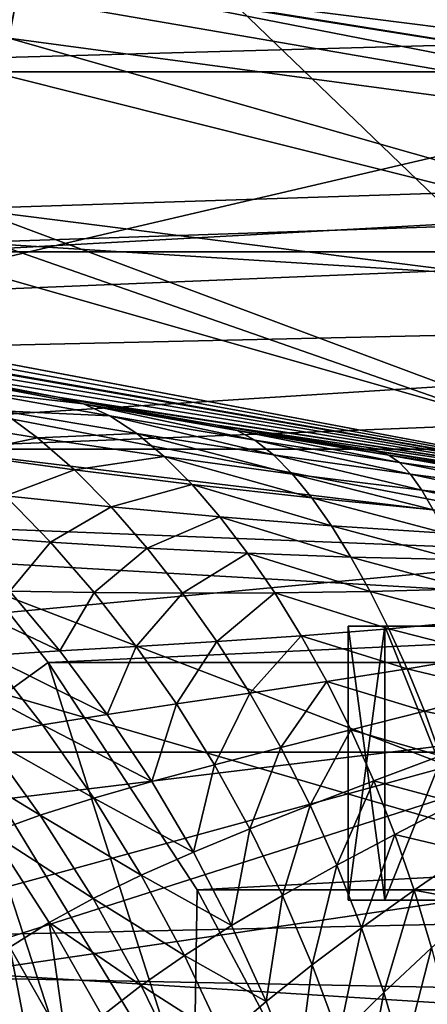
# Model space of a CAD drawing. Header units: metres. Extents: x -25 to 31, y -154 to 31.
# Tile 33 of 110: x -4.099 to -3.355, y -22.99 to -21.194. Entities that reach past the tile are written whole.
import ezdxf

# ---------------------------------------------------------------- set-up
doc = ezdxf.new("R2010")
doc.units = ezdxf.units.M
doc.layers.add('solid_FIT-WB-M-WASTE', color=7, linetype='CONTINUOUS')

msp = doc.modelspace()

# ---------------------------------------------------------------- linework, layer by layer
at = {"layer": 'solid_FIT-WB-M-WASTE'}
for points in [[(-15.000001, -77.891708, 125), (-14.999984, -138, 125), (15, -17.783419, 125)], [(5.305906, -19.801447, 125), (-15.000001, -77.891708, 125), (15, -17.783419, 125)], [(-14.999984, -138, 125), (15, -138, 125), (15, -17.783419, 125)], [(-2.676115, -20.324575, 125), (-5.306099, -19.801395, 125), (-15.000001, -77.891708, 125)], [(5.305906, -19.801447, 125), (2.675925, -20.3246, 125), (-15.000001, -77.891708, 125)], [(-2.758543, -22.078339, 129.050003), (-5.474272, -21.566057, 129.050003), (-5.055322, -19.866899, 129.050003)], [(-2.758543, -22.078339, 129.050003), (-5.055322, -19.866899, 129.050003), (-2.547717, -20.34107, 129.050003)], [(-2.676115, -20.324575, 125), (-15.000001, -77.891708, 125), (-0.000092, -20.500006, 125)], [(2.675925, -20.3246, 125), (-0.000092, -20.500006, 125), (-15.000001, -77.891708, 125)], [(-12.181936, -20.562353), (-9.548217, -21.909849), (-4.028679, -21.119179)], [(-5.468138, -20.994802, 158.550003), (-5.067844, -21.288799, 158.550003), (5.468137, -20.994802, 158.550003)], [(-5.067844, -21.288799, 158.550003), (5.067843, -21.288799, 158.550003), (5.468137, -20.994802, 158.550003)], [(-13.342213, -21.023682, -5), (13.342201, -21.023689, -5), (10.602073, -22.530115, -5)], [(-13.342213, -21.023682, -5), (10.602073, -22.530115, -5), (-10.602078, -22.530111, -5)], [(-4.104028, -21.151672, 95.959549), (-4.095239, -21.106375, 95), (-2.066794, -21.502686, 96.423149)], [(-4.028679, -21.119179), (-2.739476, -21.324757, 95), (-4.095239, -21.106375, 95)], [(-2.066794, -21.502686, 96.423149), (-4.095239, -21.106375, 95), (-2.739476, -21.324757, 95)], [(-9.548217, -21.909849), (-1.349988, -21.457575), (-4.028679, -21.119179)], [(-4.028679, -21.119179), (-1.349988, -21.457575), (-2.739476, -21.324757, 95)], [(-7.667503, -21.651499, 106.778709), (-7.978201, -21.141781, 106.778709), (7.978201, -21.141781, 106.778709)], [(-7.667503, -21.651499, 106.778709), (7.978201, -21.141781, 106.778709), (-7.364358, -22.120197, 106.778709)], [(-7.364358, -22.120197, 106.778709), (7.978201, -21.141781, 106.778709), (-7.064986, -22.550722, 106.778709)], [(-7.064986, -22.550722, 106.778709), (7.978201, -21.141781, 106.778709), (-6.771459, -22.937803, 106.778709)], [(-6.771459, -22.937803, 106.778709), (7.978201, -21.141781, 106.778709), (-6.493142, -23.269657, 106.778709)], [(-6.493142, -23.269657, 106.778709), (7.978201, -21.141781, 106.778709), (-6.236388, -23.543308, 106.778709)], [(-6.236388, -23.543308, 106.778709), (7.978201, -21.141781, 106.778709), (-6.001215, -23.765154, 106.778709)], [(-6.001215, -23.765154, 106.778709), (7.978201, -21.141781, 106.778709), (-5.78511, -23.943748, 106.778709)], [(-5.78511, -23.943748, 106.778709), (7.978201, -21.141781, 106.778709), (-5.586013, -24.086254, 106.778709)], [(-5.586013, -24.086254, 106.778709), (7.978201, -21.141781, 106.778709), (-5.509861, -24.135017, 106.778709)], [(-5.400887, -24.199436, 106.778709), (-5.509861, -24.135017, 106.778709), (7.978201, -21.141781, 106.778709)], [(-5.400887, -24.199436, 106.778709), (7.978201, -21.141781, 106.778709), (-5.060112, -24.358234, 106.778709)], [(-5.060112, -24.358234, 106.778709), (7.978201, -21.141781, 106.778709), (-4.743555, -24.447689, 106.778709)], [(-2.382707, -24.789381, 106.778709), (-4.743555, -24.447689, 106.778709), (7.978201, -21.141781, 106.778709)], [(-2.031657, -21.137114, 103.767555), (-4.105429, -21.15889, 104.127815), (-4.199654, -21.64451, 104.639137)], [(-2.137061, -22.233732, 104.913368), (-2.031657, -21.137114, 103.767555), (-4.199654, -21.64451, 104.639137)], [(-4.118689, -21.227232, 96.564316), (-4.104028, -21.151672, 95.959549), (-2.066794, -21.502686, 96.423149)], [(-4.131599, -21.293772, 96.944588), (-4.118689, -21.227232, 96.564316), (-2.095812, -21.804579, 97.817322)], [(-4.118689, -21.227232, 96.564316), (-2.066794, -21.502686, 96.423149), (-2.095812, -21.804579, 97.817322)], [(-5.067844, -21.288799, 158.550003), (-4.695453, -21.61738, 158.550003), (5.067843, -21.288799, 158.550003)], [(-4.695453, -21.61738, 158.550003), (4.695452, -21.617382, 158.550003), (5.067843, -21.288799, 158.550003)], [(-4.179438, -21.540325, 97.940323), (-4.131599, -21.293772, 96.944588), (-2.095812, -21.804579, 97.817322)], [(-9.548217, -21.909849), (10.52577, -21.457355), (1.349988, -21.457575)], [(-9.548217, -21.909849), (7.794191, -22.593374), (10.52577, -21.457355)], [(-9.548217, -21.909849), (1.349988, -21.457575), (-1.349988, -21.457575)], [(-4.188462, -21.586834, 98.090126), (-4.179438, -21.540325, 97.940323), (-2.143517, -22.300901, 99.154152)], [(-4.179438, -21.540325, 97.940323), (-2.095812, -21.804579, 97.817322), (-2.143517, -22.300901, 99.154152)], [(-5.473475, -21.566259, 144.890045), (-5.474272, -21.566057, 129.050003), (-2.758543, -22.078339, 129.050003)], [(-5.200715, -21.633656, 144.843475), (-5.473475, -21.566259, 144.890045), (-2.758543, -22.078339, 129.050003)], [(-4.248482, -21.896172, 98.929794), (-4.188462, -21.586834, 98.090126), (-2.143517, -22.300901, 99.154152)], [(-4.695453, -21.61738, 158.550003), (-4.354286, -21.977526, 158.550003), (4.695452, -21.617382, 158.550003)], [(-4.354286, -21.977526, 158.550003), (4.354285, -21.977526, 158.550003), (4.695452, -21.617382, 158.550003)], [(-4.913558, -21.700678, 144.807938), (-5.200715, -21.633656, 144.843475), (-2.758543, -22.078339, 129.050003)], [(-2.137061, -22.233732, 104.913368), (-4.199654, -21.64451, 104.639137), (-4.264186, -21.977104, 104.960052)], [(-4.865234, -21.711563, 144.803085), (-4.913558, -21.700678, 144.807938), (-2.758543, -22.078339, 129.050003)], [(-4.623773, -21.764265, 144.78302), (-4.865234, -21.711563, 144.803085), (-2.758543, -22.078339, 129.050003)], [(-4.326455, -21.825314, 144.766266), (-4.623773, -21.764265, 144.78302), (-2.758543, -22.078339, 129.050003)], [(-4.029144, -21.882151, 144.756226), (-4.326455, -21.825314, 144.766266), (-2.758543, -22.078339, 129.050003)], [(-4.029144, -21.882151, 144.756226), (-4.262784, -21.842339, 144.87999), (-4.326455, -21.825314, 144.766266)], [(-3.982323, -21.894777, 144.859879), (-4.19849, -21.869436, 144.985687), (-4.262784, -21.842339, 144.87999)], [(-3.982323, -21.894777, 144.859879), (-4.262784, -21.842339, 144.87999), (-4.029144, -21.882151, 144.756226)], [(-3.934622, -21.916695, 144.957306), (-4.132731, -21.907516, 145.082718), (-4.19849, -21.869436, 144.985687)], [(-3.982323, -21.894777, 144.859879), (-3.934622, -21.916695, 144.957306), (-4.19849, -21.869436, 144.985687)], [(-3.992024, -21.888952, 144.755341), (-4.029144, -21.882151, 144.756226), (-2.758543, -22.078339, 129.050003)], [(-3.702239, -21.943468, 144.844391), (-3.982323, -21.894777, 144.859879), (-4.029144, -21.882151, 144.756226)], [(-3.702239, -21.943468, 144.844391), (-4.029144, -21.882151, 144.756226), (-3.992024, -21.888952, 144.755341)], [(-4.302843, -22.17634, 99.539879), (-4.248482, -21.896172, 98.929794), (-2.143517, -22.300901, 99.154152)], [(-3.738717, -21.933638, 144.750977), (-3.992024, -21.888952, 144.755341), (-2.758543, -22.078339, 129.050003)], [(-3.738717, -21.933638, 144.750977), (-3.702239, -21.943468, 144.844391), (-3.992024, -21.888952, 144.755341)], [(-3.66968, -21.96085, 144.933212), (-3.934622, -21.916695, 144.957306), (-3.982323, -21.894777, 144.859879)], [(-3.702239, -21.943468, 144.844391), (-3.66968, -21.96085, 144.933212), (-3.982323, -21.894777, 144.859879)], [(-9.548217, -21.909849), (-6.768194, -22.921638), (7.794191, -22.593374)], [(-4.132731, -21.907516, 145.082718), (-4.066063, -21.956293, 145.170944), (-4.291735, -21.92004, 145.214996)], [(-3.885448, -21.948748, 145.047821), (-4.066063, -21.956293, 145.170944), (-4.132731, -21.907516, 145.082718)], [(-3.934622, -21.916695, 144.957306), (-3.885448, -21.948748, 145.047821), (-4.132731, -21.907516, 145.082718)], [(-3.635837, -21.987328, 145.016876), (-3.885448, -21.948748, 145.047821), (-3.934622, -21.916695, 144.957306)], [(-3.66968, -21.96085, 144.933212), (-3.635837, -21.987328, 145.016876), (-3.934622, -21.916695, 144.957306)], [(-4.066063, -21.956293, 145.170944), (-4.20779, -21.986485, 145.297607), (-4.291735, -21.92004, 145.214996)], [(-3.35, -21.996363, 139.550003), (-3.738717, -21.933638, 144.750977), (-2.758543, -22.078339, 129.050003)], [(-3.425246, -21.988026, 144.832291), (-3.702239, -21.943468, 144.844391), (-3.738717, -21.933638, 144.750977)], [(-3.425246, -21.988026, 144.832291), (-3.738717, -21.933638, 144.750977), (-3.44547, -21.981611, 144.749054)], [(-3.35, -21.996363, 139.550003), (-3.44547, -21.981611, 144.749054), (-3.738717, -21.933638, 144.750977)], [(-3.885448, -21.948748, 145.047821), (-3.835268, -21.990675, 145.131134), (-4.066063, -21.956293, 145.170944)], [(-3.601078, -22.022682, 145.094986), (-3.835268, -21.990675, 145.131134), (-3.885448, -21.948748, 145.047821)], [(-3.635837, -21.987328, 145.016876), (-3.601078, -22.022682, 145.094986), (-3.885448, -21.948748, 145.047821)], [(-3.406092, -22.001492, 144.912338), (-3.66968, -21.96085, 144.933212), (-3.702239, -21.943468, 144.844391)], [(-3.425246, -21.988026, 144.832291), (-3.406092, -22.001492, 144.912338), (-3.702239, -21.943468, 144.844391)], [(-4.066063, -21.956293, 145.170944), (-3.999047, -22.014944, 145.250504), (-4.20779, -21.986485, 145.297607)], [(-3.835268, -21.990675, 145.131134), (-3.999047, -22.014944, 145.250504), (-4.066063, -21.956293, 145.170944)], [(-3.386068, -22.022823, 144.988907), (-3.635837, -21.987328, 145.016876), (-3.66968, -21.96085, 144.933212)], [(-3.406092, -22.001492, 144.912338), (-3.386068, -22.022823, 144.988907), (-3.66968, -21.96085, 144.933212)], [(-2.137061, -22.233732, 104.913368), (-4.264186, -21.977104, 104.960052), (-4.435803, -22.861595, 105.71505)], [(-4.354286, -21.977526, 158.550003), (-4.046856, -22.366396, 158.550003), (4.354285, -21.977526, 158.550003)], [(-4.214855, -22.487425, 158.522736), (-4.046856, -22.366396, 158.550003), (-4.354286, -21.977526, 158.550003)], [(-3.999047, -22.014944, 145.250504), (-4.124545, -22.062408, 145.370697), (-4.20779, -21.986485, 145.297607)], [(-4.046856, -22.366396, 158.550003), (4.046855, -22.366396, 158.550003), (4.354285, -21.977526, 158.550003)], [(-3.365426, -22.05184, 145.061569), (-3.601078, -22.022682, 145.094986), (-3.635837, -21.987328, 145.016876)], [(-3.386068, -22.022823, 144.988907), (-3.365426, -22.05184, 145.061569), (-3.635837, -21.987328, 145.016876)], [(-3.154156, -22.028164, 144.822174), (-3.425246, -21.988026, 144.832291), (-3.44547, -21.981611, 144.749054)], [(-3.154156, -22.028164, 144.822174), (-3.44547, -21.981611, 144.749054), (-3.1702, -22.022995, 144.748795)], [(-3.286204, -22.005985, 140.200653), (-3.1702, -22.022995, 144.748795), (-3.44547, -21.981611, 144.749054)], [(-3.286204, -22.005985, 140.200653), (-3.44547, -21.981611, 144.749054), (-3.35, -21.996363, 139.550003)], [(-3.14639, -22.038271, 144.893356), (-3.406092, -22.001492, 144.912338), (-3.425246, -21.988026, 144.832291)], [(-3.154156, -22.028164, 144.822174), (-3.14639, -22.038271, 144.893356), (-3.425246, -21.988026, 144.832291)], [(-3.835268, -21.990675, 145.131134), (-3.784534, -22.041698, 145.20726), (-3.999047, -22.014944, 145.250504)], [(-3.565742, -22.066219, 145.167435), (-3.784534, -22.041698, 145.20726), (-3.835268, -21.990675, 145.131134)], [(-3.601078, -22.022682, 145.094986), (-3.565742, -22.066219, 145.167435), (-3.835268, -21.990675, 145.131134)], [(-3.138392, -22.054813, 144.962585), (-3.386068, -22.022823, 144.988907), (-3.406092, -22.001492, 144.912338)], [(-3.14639, -22.038271, 144.893356), (-3.138392, -22.054813, 144.962585), (-3.406092, -22.001492, 144.912338)], [(-3.999047, -22.014944, 145.250504), (-3.932259, -22.08242, 145.321747), (-4.124545, -22.062408, 145.370697)], [(-3.784534, -22.041698, 145.20726), (-3.932259, -22.08242, 145.321747), (-3.999047, -22.014944, 145.250504)], [(-3.344386, -22.08799, 145.130035), (-3.565742, -22.066219, 145.167435), (-3.601078, -22.022682, 145.094986)], [(-3.365426, -22.05184, 145.061569), (-3.344386, -22.08799, 145.130035), (-3.601078, -22.022682, 145.094986)], [(-3.130287, -22.077663, 145.029404), (-3.365426, -22.05184, 145.061569), (-3.386068, -22.022823, 144.988907)], [(-3.138392, -22.054813, 144.962585), (-3.130287, -22.077663, 145.029404), (-3.386068, -22.022823, 144.988907)], [(-3.784534, -22.041698, 145.20726), (-3.733699, -22.100817, 145.276382), (-3.932259, -22.08242, 145.321747)], [(-3.530159, -22.117046, 145.234207), (-3.733699, -22.100817, 145.276382), (-3.784534, -22.041698, 145.20726)], [(-3.565742, -22.066219, 145.167435), (-3.530159, -22.117046, 145.234207), (-3.784534, -22.041698, 145.20726)], [(-3.122175, -22.106461, 145.09346), (-3.344386, -22.08799, 145.130035), (-3.365426, -22.05184, 145.061569)], [(-3.130287, -22.077663, 145.029404), (-3.122175, -22.106461, 145.09346), (-3.365426, -22.05184, 145.061569)], [(-4.124545, -22.062408, 145.370697), (-4.042717, -22.146755, 145.43486), (-4.211553, -22.134821, 145.487686)], [(-3.932259, -22.08242, 145.321747), (-4.042717, -22.146755, 145.43486), (-4.124545, -22.062408, 145.370697)], [(-3.323155, -22.130558, 145.194183), (-3.530159, -22.117046, 145.234207), (-3.565742, -22.066219, 145.167435)], [(-3.344386, -22.08799, 145.130035), (-3.323155, -22.130558, 145.194183), (-3.565742, -22.066219, 145.167435)], [(-3.932259, -22.08242, 145.321747), (-3.866288, -22.157669, 145.385147), (-4.042717, -22.146755, 145.43486)], [(-3.733699, -22.100817, 145.276382), (-3.866288, -22.157669, 145.385147), (-3.932259, -22.08242, 145.321747)], [(-3.733699, -22.100817, 145.276382), (-3.683226, -22.16703, 145.338776), (-3.866288, -22.157669, 145.385147)], [(-3.494663, -22.174274, 145.29541), (-3.683226, -22.16703, 145.338776), (-3.733699, -22.100817, 145.276382)], [(-3.530159, -22.117046, 145.234207), (-3.494663, -22.174274, 145.29541), (-3.733699, -22.100817, 145.276382)], [(-3.301942, -22.178825, 145.253922), (-3.494663, -22.174274, 145.29541), (-3.530159, -22.117046, 145.234207)], [(-3.323155, -22.130558, 145.194183), (-3.301942, -22.178825, 145.253922), (-3.530159, -22.117046, 145.234207)], [(-4.042717, -22.146755, 145.43486), (-4.116659, -22.236464, 145.543228), (-4.211553, -22.134821, 145.487686)], [(-4.042717, -22.146755, 145.43486), (-3.963031, -22.238604, 145.490784), (-4.116659, -22.236464, 145.543228)], [(-3.866288, -22.157669, 145.385147), (-3.963031, -22.238604, 145.490784), (-4.042717, -22.146755, 145.43486)], [(-3.866288, -22.157669, 145.385147), (-3.801736, -22.239788, 145.441193), (-3.963031, -22.238604, 145.490784)], [(-3.683226, -22.16703, 145.338776), (-3.801736, -22.239788, 145.441193), (-3.866288, -22.157669, 145.385147)], [(-3.683226, -22.16703, 145.338776), (-3.633594, -22.239492, 145.394775), (-3.801736, -22.239788, 145.441193)], [(-3.459605, -22.23715, 145.351196), (-3.633594, -22.239492, 145.394775), (-3.683226, -22.16703, 145.338776)], [(-3.494663, -22.174274, 145.29541), (-3.459605, -22.23715, 145.351196), (-3.683226, -22.16703, 145.338776)], [(-4.338995, -22.362665, 99.894562), (-4.302843, -22.17634, 99.539879), (-2.20894, -22.98155, 100.40641)], [(-4.302843, -22.17634, 99.539879), (-2.143517, -22.300901, 99.154152), (-2.20894, -22.98155, 100.40641)], [(-3.280967, -22.232178, 145.309219), (-3.459605, -22.23715, 145.351196), (-3.494663, -22.174274, 145.29541)], [(-3.301942, -22.178825, 145.253922), (-3.280967, -22.232178, 145.309219), (-3.494663, -22.174274, 145.29541)], [(-2.137061, -22.233732, 104.913368), (-4.435803, -22.861595, 105.71505), (-4.45808, -22.97641, 105.80368)], [(-2.254621, -23.456808, 105.921738), (-2.137061, -22.233732, 104.913368), (-4.45808, -22.97641, 105.80368)], [(-4.02555, -22.345514, 145.590469), (-4.156498, -22.353546, 145.643768), (-4.261687, -22.234047, 145.597855)], [(-4.116659, -22.236464, 145.543228), (-4.02555, -22.345514, 145.590469), (-4.261687, -22.234047, 145.597855)], [(-3.963031, -22.238604, 145.490784), (-4.02555, -22.345514, 145.590469), (-4.116659, -22.236464, 145.543228)], [(-3.963031, -22.238604, 145.490784), (-3.886196, -22.337252, 145.539078), (-4.02555, -22.345514, 145.590469)], [(-3.801736, -22.239788, 145.441193), (-3.886196, -22.337252, 145.539078), (-3.963031, -22.238604, 145.490784)], [(-3.801736, -22.239788, 145.441193), (-3.739205, -22.32811, 145.490356), (-3.886196, -22.337252, 145.539078)], [(-3.633594, -22.239492, 145.394775), (-3.739205, -22.32811, 145.490356), (-3.801736, -22.239788, 145.441193)], [(-3.633594, -22.239492, 145.394775), (-3.585289, -22.317585, 145.444672), (-3.739205, -22.32811, 145.490356)], [(-3.459605, -22.23715, 145.351196), (-3.425353, -22.305124, 145.401672), (-3.633594, -22.239492, 145.394775)], [(-3.425353, -22.305124, 145.401672), (-3.585289, -22.317585, 145.444672), (-3.633594, -22.239492, 145.394775)], [(-3.280967, -22.232178, 145.309219), (-3.260468, -22.290159, 145.359985), (-3.459605, -22.23715, 145.351196)], [(-3.260468, -22.290159, 145.359985), (-3.425353, -22.305124, 145.401672), (-3.459605, -22.23715, 145.351196)], [(-3.260468, -22.290159, 145.359985), (-3.240691, -22.352474, 145.406143), (-3.425353, -22.305124, 145.401672)], [(-3.425353, -22.305124, 145.401672), (-3.392277, -22.377863, 145.446869), (-3.585289, -22.317585, 145.444672)], [(-3.5, -22.299999, 139.550003), (-3.5, -22.799999, 139.550003), (-3.432754, -22.799999, 140.232788)], [(-3.432754, -22.299999, 138.867218), (-3.432753, -22.799999, 138.867218), (-3.5, -22.799999, 139.550003)], [(-3.432754, -22.299999, 138.867218), (-3.5, -22.799999, 139.550003), (-3.5, -22.299999, 139.550003)], [(-3.432753, -22.299999, 140.232788), (-3.5, -22.299999, 139.550003), (-3.432754, -22.799999, 140.232788)], [(-3.35, -22.299999, 139.550003), (-3.5, -22.299999, 139.550003), (-3.432753, -22.299999, 140.232788)], [(-3.285635, -22.299999, 138.896469), (-3.432754, -22.299999, 138.867218), (-3.5, -22.299999, 139.550003)], [(-3.35, -22.299999, 139.550003), (-3.285635, -22.299999, 138.896469), (-3.5, -22.299999, 139.550003)], [(-3.432753, -22.299999, 140.232788), (-3.432754, -22.799999, 140.232788), (-3.233574, -22.799999, 140.889404)], [(-3.432754, -22.299999, 138.867218), (-3.233574, -22.299999, 138.210602), (-3.432753, -22.799999, 138.867218)], [(-3.094987, -22.299999, 138.26799), (-3.233574, -22.299999, 138.210602), (-3.432754, -22.299999, 138.867218)], [(-3.285635, -22.299999, 138.896469), (-3.094987, -22.299999, 138.26799), (-3.432754, -22.299999, 138.867218)], [(-3.233572, -22.299999, 140.889404), (-3.432753, -22.299999, 140.232788), (-3.233574, -22.799999, 140.889404)], [(-3.233574, -22.299999, 138.210602), (-3.233572, -22.799999, 138.210587), (-3.432753, -22.799999, 138.867218)], [(-3.094989, -22.299999, 140.832001), (-3.432753, -22.299999, 140.232788), (-3.233572, -22.299999, 140.889404)], [(-3.285635, -22.299999, 140.203537), (-3.35, -22.299999, 139.550003), (-3.432753, -22.299999, 140.232788)], [(-3.094989, -22.299999, 140.832001), (-3.285635, -22.299999, 140.203537), (-3.432753, -22.299999, 140.232788)], [(-3.240691, -22.352474, 145.406143), (-3.392277, -22.377863, 145.446869), (-3.425353, -22.305124, 145.401672)], [(-3.739205, -22.32811, 145.490356), (-3.812885, -22.442215, 145.580215), (-3.886196, -22.337252, 145.539078)], [(-3.739205, -22.32811, 145.490356), (-3.679277, -22.422203, 145.532959), (-3.812885, -22.442215, 145.580215)], [(-3.585289, -22.317585, 145.444672), (-3.679277, -22.422203, 145.532959), (-3.739205, -22.32811, 145.490356)], [(-3.585289, -22.317585, 145.444672), (-3.538796, -22.400925, 145.488647), (-3.679277, -22.422203, 145.532959)], [(-3.392277, -22.377863, 145.446869), (-3.538796, -22.400925, 145.488647), (-3.585289, -22.317585, 145.444672)], [(-4.02555, -22.345514, 145.590469), (-3.938983, -22.461439, 145.63002), (-4.156498, -22.353546, 145.643768)], [(-3.886196, -22.337252, 145.539078), (-3.938983, -22.461439, 145.63002), (-4.02555, -22.345514, 145.590469)], [(-3.886196, -22.337252, 145.539078), (-3.812885, -22.442215, 145.580215), (-3.938983, -22.461439, 145.63002)], [(-4.450478, -22.937235, 100.815659), (-4.338995, -22.362665, 99.894562), (-2.20894, -22.98155, 100.40641)], [(-4.156498, -22.353546, 145.643768), (-4.056935, -22.480478, 145.68158), (-4.278292, -22.361994, 145.697983)], [(-4.056935, -22.480478, 145.68158), (-4.16618, -22.499922, 145.733841), (-4.278292, -22.361994, 145.697983)], [(-4.214855, -22.487425, 158.522736), (-3.782097, -23.19924, 158.522736), (-4.046856, -22.366396, 158.550003)], [(-3.938983, -22.461439, 145.63002), (-4.056935, -22.480478, 145.68158), (-4.156498, -22.353546, 145.643768)], [(-4.046856, -22.366396, 158.550003), (-3.775351, -22.781145, 158.550003), (4.046855, -22.366396, 158.550003)], [(-3.782097, -23.19924, 158.522736), (-3.775351, -22.781145, 158.550003), (-4.046856, -22.366396, 158.550003)], [(-3.775351, -22.781145, 158.550003), (3.77535, -22.781147, 158.550003), (4.046855, -22.366396, 158.550003)], [(-3.240691, -22.352474, 145.406143), (-3.221888, -22.418943, 145.447464), (-3.392277, -22.377863, 145.446869)], [(-3.392277, -22.377863, 145.446869), (-3.360744, -22.455179, 145.486694), (-3.538796, -22.400925, 145.488647)], [(-3.221888, -22.418943, 145.447464), (-3.360744, -22.455179, 145.486694), (-3.392277, -22.377863, 145.446869)], [(-3.538796, -22.400925, 145.488647), (-3.622491, -22.521799, 145.569214), (-3.679277, -22.422203, 145.532959)], [(-3.538796, -22.400925, 145.488647), (-3.494575, -22.489298, 145.526749), (-3.622491, -22.521799, 145.569214)], [(-3.360744, -22.455179, 145.486694), (-3.494575, -22.489298, 145.526749), (-3.538796, -22.400925, 145.488647)], [(-3.221888, -22.418943, 145.447464), (-3.204295, -22.489405, 145.483612), (-3.360744, -22.455179, 145.486694)], [(-3.679277, -22.422203, 145.532959), (-3.7437, -22.553164, 145.614532), (-3.812885, -22.442215, 145.580215)], [(-3.679277, -22.422203, 145.532959), (-3.622491, -22.521799, 145.569214), (-3.7437, -22.553164, 145.614532)], [(-3.812885, -22.442215, 145.580215), (-3.857617, -22.58383, 145.662354), (-3.938983, -22.461439, 145.63002)], [(-3.812885, -22.442215, 145.580215), (-3.7437, -22.553164, 145.614532), (-3.857617, -22.58383, 145.662354)], [(-3.360744, -22.455179, 145.486694), (-3.331091, -22.536917, 145.520889), (-3.494575, -22.489298, 145.526749)], [(-3.204295, -22.489405, 145.483612), (-3.331091, -22.536917, 145.520889), (-3.360744, -22.455179, 145.486694)], [(-3.938983, -22.461439, 145.63002), (-3.857617, -22.58383, 145.662354), (-4.056935, -22.480478, 145.68158)], [(-4.371553, -22.600311, 158.442719), (-3.954438, -23.286396, 158.442719), (-4.214855, -22.487425, 158.522736)], [(-3.954438, -23.286396, 158.442719), (-3.782097, -23.19924, 158.522736), (-4.214855, -22.487425, 158.522736)], [(-4.056935, -22.480478, 145.68158), (-3.963713, -22.614349, 145.711868), (-4.16618, -22.499922, 145.733841)], [(-3.857617, -22.58383, 145.662354), (-3.963713, -22.614349, 145.711868), (-4.056935, -22.480478, 145.68158)], [(-3.494575, -22.489298, 145.526749), (-3.569311, -22.626663, 145.599045), (-3.622491, -22.521799, 145.569214)], [(-3.494575, -22.489298, 145.526749), (-3.453038, -22.58252, 145.558807), (-3.569311, -22.626663, 145.599045)], [(-3.331091, -22.536917, 145.520889), (-3.453038, -22.58252, 145.558807), (-3.494575, -22.489298, 145.526749)], [(-4.16618, -22.499922, 145.733841), (-4.061581, -22.645252, 145.762009), (-4.266171, -22.520462, 145.785645)], [(-3.963713, -22.614349, 145.711868), (-4.061581, -22.645252, 145.762009), (-4.16618, -22.499922, 145.733841)], [(-4.061581, -22.645252, 145.762009), (-4.150887, -22.677156, 145.81163), (-4.266171, -22.520462, 145.785645)], [(-3.622491, -22.521799, 145.569214), (-3.679146, -22.669792, 145.64212), (-3.7437, -22.553164, 145.614532)], [(-3.622491, -22.521799, 145.569214), (-3.569311, -22.626663, 145.599045), (-3.679146, -22.669792, 145.64212)], [(-10.602078, -22.530111, -5), (10.602073, -22.530115, -5), (7.694773, -23.681227, -5)], [(-10.602078, -22.530111, -5), (7.694773, -23.681227, -5), (-7.69477, -23.681227, -5)], [(-3.331091, -22.536917, 145.520889), (-3.303615, -22.622818, 145.549026), (-3.453038, -22.58252, 145.558807)], [(-3.7437, -22.553164, 145.614532), (-3.781987, -22.712297, 145.687698), (-3.857617, -22.58383, 145.662354)], [(-3.7437, -22.553164, 145.614532), (-3.679146, -22.669792, 145.64212), (-3.781987, -22.712297, 145.687698)], [(-3.453038, -22.58252, 145.558807), (-3.520115, -22.736458, 145.622238), (-3.569311, -22.626663, 145.599045)], [(-3.453038, -22.58252, 145.558807), (-3.414535, -22.6803, 145.584473), (-3.520115, -22.736458, 145.622238)], [(-3.303615, -22.622818, 145.549026), (-3.414535, -22.6803, 145.584473), (-3.453038, -22.58252, 145.558807)], [(-6.768194, -22.921638), (4.943189, -23.383217), (7.794191, -22.593374)], [(-4.102394, -23.361221, 158.315384), (-3.954438, -23.286396, 158.442719), (-4.371553, -22.600311, 158.442719)], [(-3.857617, -22.58383, 145.662354), (-3.781987, -22.712297, 145.687698), (-3.963713, -22.614349, 145.711868)], [(-3.963713, -22.614349, 145.711868), (-3.877386, -22.754681, 145.734985), (-4.061581, -22.645252, 145.762009)], [(-3.781987, -22.712297, 145.687698), (-3.877386, -22.754681, 145.734985), (-3.963713, -22.614349, 145.711868)], [(-3.569311, -22.626663, 145.599045), (-3.619614, -22.791691, 145.662857), (-3.679146, -22.669792, 145.64212)], [(-3.569311, -22.626663, 145.599045), (-3.520115, -22.736458, 145.622238), (-3.619614, -22.791691, 145.662857)], [(-3.303615, -22.622818, 145.549026), (-3.278567, -22.712458, 145.570587), (-3.414535, -22.6803, 145.584473)], [(-4.061581, -22.645252, 145.762009), (-3.965067, -22.797405, 145.782944), (-4.150887, -22.677156, 145.81163)], [(-3.877386, -22.754681, 145.734985), (-3.965067, -22.797405, 145.782944), (-4.061581, -22.645252, 145.762009)], [(-3.679146, -22.669792, 145.64212), (-3.712487, -22.846355, 145.70607), (-3.781987, -22.712297, 145.687698)], [(-3.679146, -22.669792, 145.64212), (-3.619614, -22.791691, 145.662857), (-3.712487, -22.846355, 145.70607)], [(-4.150887, -22.677156, 145.81163), (-4.044877, -22.841013, 145.830521), (-4.116803, -22.88611, 145.876617)], [(-3.965067, -22.797405, 145.782944), (-4.044877, -22.841013, 145.830521), (-4.150887, -22.677156, 145.81163)], [(-3.414535, -22.6803, 145.584473), (-3.475206, -22.850636, 145.638367), (-3.520115, -22.736458, 145.622238)], [(-3.414535, -22.6803, 145.584473), (-3.379353, -22.782154, 145.603271), (-3.475206, -22.850636, 145.638367)], [(-3.278567, -22.712458, 145.570587), (-3.379353, -22.782154, 145.603271), (-3.414535, -22.6803, 145.584473)], [(-3.781987, -22.712297, 145.687698), (-3.712487, -22.846355, 145.70607), (-3.877386, -22.754681, 145.734985)], [(-3.278567, -22.712458, 145.570587), (-3.256172, -22.805201, 145.585129), (-3.379353, -22.782154, 145.603271)], [(-3.520115, -22.736458, 145.622238), (-3.5654, -22.918257, 145.676468), (-3.619614, -22.791691, 145.662857)], [(-3.520115, -22.736458, 145.622238), (-3.475206, -22.850636, 145.638367), (-3.5654, -22.918257, 145.676468)], [(-3.877386, -22.754681, 145.734985), (-3.798348, -22.900896, 145.751083), (-3.965067, -22.797405, 145.782944)], [(-3.712487, -22.846355, 145.70607), (-3.798348, -22.900896, 145.751083), (-3.877386, -22.754681, 145.734985)], [(-3.965067, -22.797405, 145.782944), (-3.877026, -22.955715, 145.796967), (-4.044877, -22.841013, 145.830521)], [(-3.798348, -22.900896, 145.751083), (-3.877026, -22.955715, 145.796967), (-3.965067, -22.797405, 145.782944)], [(-3.782097, -23.19924, 158.522736), (-3.541777, -23.218801, 158.550003), (-3.775351, -22.781145, 158.550003)], [(-3.775351, -22.781145, 158.550003), (-3.541777, -23.218801, 158.550003), (3.77535, -22.781147, 158.550003)], [(-3.619614, -22.791691, 145.662857), (-3.649402, -22.985338, 145.7173), (-3.712487, -22.846355, 145.70607)], [(-3.619614, -22.791691, 145.662857), (-3.5654, -22.918257, 145.676468), (-3.649402, -22.985338, 145.7173)], [(-3.541777, -23.218801, 158.550003), (3.541776, -23.218803, 158.550003), (3.77535, -22.781147, 158.550003)], [(-3.379353, -22.782154, 145.603271), (-3.43485, -22.968424, 145.647141), (-3.475206, -22.850636, 145.638367)], [(-3.379353, -22.782154, 145.603271), (-3.34775, -22.887373, 145.614777), (-3.43485, -22.968424, 145.647141)], [(-3.256172, -22.805201, 145.585129), (-3.34775, -22.887373, 145.614777), (-3.379353, -22.782154, 145.603271)], [(3.432753, -22.799999, 140.232788), (-3.432754, -22.799999, 140.232788), (-3.5, -22.799999, 139.550003)], [(3.5, -22.799999, 139.550003), (3.432753, -22.799999, 140.232788), (-3.5, -22.799999, 139.550003)], [(-3.432753, -22.799999, 138.867218), (3.5, -22.799999, 139.550003), (-3.5, -22.799999, 139.550003)], [(3.233572, -22.799999, 140.889404), (-3.233574, -22.799999, 140.889404), (-3.432754, -22.799999, 140.232788)], [(3.432753, -22.799999, 140.232788), (3.233572, -22.799999, 140.889404), (-3.432754, -22.799999, 140.232788)], [(-3.432753, -22.799999, 138.867218), (3.432754, -22.799999, 138.867218), (3.5, -22.799999, 139.550003)], [(-3.432753, -22.799999, 138.867218), (-3.233572, -22.799999, 138.210587), (3.432754, -22.799999, 138.867218)], [(-4.044877, -22.841013, 145.830521), (-4.012954, -23.068129, 145.88736), (-4.116803, -22.88611, 145.876617)], [(-4.044877, -22.841013, 145.830521), (-3.948513, -23.011284, 145.842712), (-4.012954, -23.068129, 145.88736)], [(-3.877026, -22.955715, 145.796967), (-3.948513, -23.011284, 145.842712), (-4.044877, -22.841013, 145.830521)], [(-3.712487, -22.846355, 145.70607), (-3.649402, -22.985338, 145.7173), (-3.798348, -22.900896, 145.751083)], [(-3.475206, -22.850636, 145.638367), (-3.51677, -23.048664, 145.682724), (-3.5654, -22.918257, 145.676468)], [(-3.475206, -22.850636, 145.638367), (-3.43485, -22.968424, 145.647141), (-3.51677, -23.048664, 145.682724)], [(-4.116803, -22.88611, 145.876617), (-4.0707, -23.126644, 145.930099), (-4.181106, -22.933157, 145.920242)], [(-4.116803, -22.88611, 145.876617), (-4.012954, -23.068129, 145.88736), (-4.0707, -23.126644, 145.930099)], [(-3.34775, -22.887373, 145.614777), (-3.399358, -23.088854, 145.648544), (-3.43485, -22.968424, 145.647141)], [(-3.34775, -22.887373, 145.614777), (-3.320005, -22.995056, 145.618927), (-3.399358, -23.088854, 145.648544)], [(-3.798348, -22.900896, 145.751083), (-3.726867, -23.052269, 145.760178), (-3.877026, -22.955715, 145.796967)], [(-3.649402, -22.985338, 145.7173), (-3.726867, -23.052269, 145.760178), (-3.798348, -22.900896, 145.751083)], [(-6.768194, -22.921638), (-3.884466, -23.582214), (4.943189, -23.383217)], [(-5.781584, -23.456808, -0.034074), (-3.884466, -23.582214), (-6.768194, -22.921638)], [(-3.5654, -22.918257, 145.676468), (-3.592985, -23.128378, 145.721329), (-3.649402, -22.985338, 145.7173)], [(-3.5654, -22.918257, 145.676468), (-3.51677, -23.048664, 145.682724), (-3.592985, -23.128378, 145.721329)], [(-4.459014, -22.981228, 100.877838), (-4.450478, -22.937235, 100.815659), (-2.290747, -23.832666, 101.548607)], [(-4.450478, -22.937235, 100.815659), (-2.20894, -22.98155, 100.40641), (-2.290747, -23.832666, 101.548607)], [(-4.181106, -22.933157, 145.920242), (-4.0707, -23.126644, 145.930099), (-4.12218, -23.18712, 145.97052)], [(-3.877026, -22.955715, 145.796967), (-3.797705, -23.119402, 145.804214), (-3.948513, -23.011284, 145.842712)], [(-3.726867, -23.052269, 145.760178), (-3.797705, -23.119402, 145.804214), (-3.877026, -22.955715, 145.796967)], [(-2.254621, -23.456808, 105.921738), (-4.45808, -22.97641, 105.80368), (-4.618186, -23.801577, 106.385155)], [(-3.43485, -22.968424, 145.647141), (-3.474053, -23.1819, 145.681778), (-3.51677, -23.048664, 145.682724)], [(-3.43485, -22.968424, 145.647141), (-3.399358, -23.088854, 145.648544), (-3.474053, -23.1819, 145.681778)], [(-4.581705, -23.61356, 101.675049), (-4.459014, -22.981228, 100.877838), (-2.290747, -23.832666, 101.548607)], [(-3.649402, -22.985338, 145.7173), (-3.592985, -23.128378, 145.721329), (-3.726867, -23.052269, 145.760178)]]:
    msp.add_3dface(points, dxfattribs=at)

doc.saveas('drawing.dxf')
